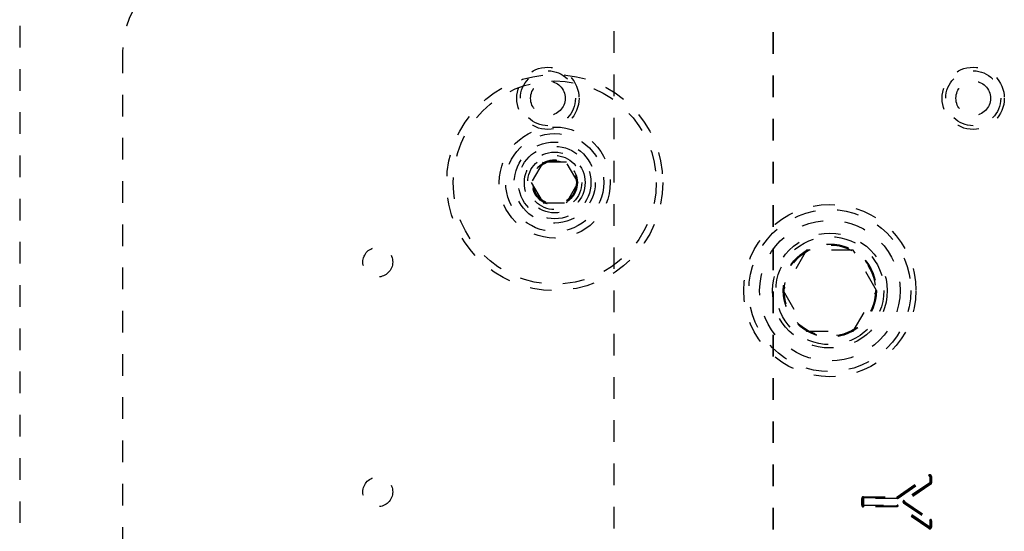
# Model space of a CAD drawing. Header units: inches. Extents: x 1907 to 2452, y -210 to -54.
# Tile 58 of 256: x 1916.13 to 1920.68, y -142.65 to -140.28. Entities that reach past the tile are written whole.
import ezdxf

# ---------------------------------------------------------------- set-up
doc = ezdxf.new("R2010")
doc.units = ezdxf.units.IN
doc.header["$LTSCALE"] = 0.5
doc.header["$MEASUREMENT"] = 0
doc.linetypes.add('HIDDEN', pattern=[0.225, 0.15, -0.075])
doc.linetypes.add('PHANTOM', pattern=[0.25, 0.125, -0.025, 0.025, -0.025, 0.025, -0.025])
doc.layers.add('SID-M-H', color=4, linetype='HIDDEN')

msp = doc.modelspace()

# ---------------------------------------------------------------- linework, layer by layer
at = {"color": 7, "linetype": 'PHANTOM', "lineweight": 35}
msp.add_line((1919.61445, -132.14195), (1919.61445, -156.89235), dxfattribs=at)
at = {"layer": 'SID-M-H'}
for p, q in [((1918.87626, -134.53715), (1918.87626, -153.03715)), ((1916.12626, -139.91215), (1916.12626, -142.91215)), ((1916.60264, -140.43085), (1916.60264, -144.3088)), ((1918.54851, -140.9434), (1918.49438, -141.03715)), ((1918.65676, -140.9434), (1918.54851, -140.9434)), ((1918.71089, -141.03715), (1918.65676, -140.9434)), ((1918.49438, -141.03715), (1918.54851, -141.1309)), ((1918.65676, -141.1309), (1918.71089, -141.03715)), ((1918.54851, -141.1309), (1918.65676, -141.1309)), ((1919.76801, -141.34965), (1919.65975, -141.53715)), ((1919.98451, -141.34965), (1919.76801, -141.34965)), ((1920.09277, -141.53715), (1919.98451, -141.34965)), ((1919.65975, -141.53715), (1919.76801, -141.72465)), ((1919.98451, -141.72465), (1920.09277, -141.53715)), ((1919.76801, -141.72465), (1919.98451, -141.72465)), ((1920.18745, -142.49056), (1920.33443, -142.39045)), ((1920.18967, -142.49381), (1920.33664, -142.3937)), ((1920.19188, -142.49707), (1920.33886, -142.39696)), ((1920.33886, -142.39696), (1920.33443, -142.39045)), ((1920.34673, -142.39696), (1920.33886, -142.39696)), ((1920.33886, -142.39696), (1920.33886, -142.42678)), ((1920.3428, -142.39696), (1920.3428, -142.42678)), ((1920.34673, -142.39696), (1920.34673, -142.42678)), ((1920.33886, -142.42678), (1920.21816, -142.50764)), ((1920.34105, -142.43005), (1920.22035, -142.51091)), ((1920.34324, -142.43332), (1920.22254, -142.51418)), ((1920.34324, -142.43332), (1920.33886, -142.42678)), ((1920.33886, -142.42678), (1920.34673, -142.42678)), ((1920.18745, -142.49843), (1920.0239, -142.49843)), ((1920.0239, -142.52993), (1920.0239, -142.49843)), ((1920.02783, -142.52993), (1920.02783, -142.49843)), ((1920.03177, -142.49056), (1920.03177, -142.49843)), ((1920.03177, -142.49056), (1920.18745, -142.49056)), ((1920.03177, -142.4945), (1920.18745, -142.4945)), ((1920.03177, -142.49843), (1920.03177, -142.5378)), ((1920.18745, -142.49056), (1920.19188, -142.49707)), ((1920.18745, -142.49843), (1920.18745, -142.49056)), ((1920.21816, -142.50764), (1920.22254, -142.51418)), ((1920.0239, -142.52993), (1920.18745, -142.52993)), ((1920.18745, -142.53387), (1920.03177, -142.53387)), ((1920.18745, -142.5378), (1920.03177, -142.5378)), ((1920.18745, -142.5378), (1920.18745, -142.52993)), ((1920.19188, -142.5313), (1920.18745, -142.5378)), ((1920.33443, -142.63792), (1920.18745, -142.5378)), ((1920.33664, -142.63466), (1920.18967, -142.53455)), ((1920.33886, -142.63141), (1920.19188, -142.5313)), ((1920.22254, -142.51418), (1920.21816, -142.52072)), ((1920.21816, -142.52072), (1920.33886, -142.60159)), ((1920.22035, -142.51745), (1920.34105, -142.59831)), ((1920.22254, -142.51418), (1920.34324, -142.59504)), ((1920.33886, -142.60159), (1920.34324, -142.59504)), ((1920.33443, -142.63792), (1920.33886, -142.63141)), ((1920.33886, -142.60159), (1920.33886, -142.63141)), ((1920.34673, -142.60159), (1920.33886, -142.60159)), ((1920.33886, -142.63141), (1920.34673, -142.63141)), ((1920.3428, -142.60159), (1920.3428, -142.63141)), ((1920.34673, -142.60159), (1920.34673, -142.63141))]:
    msp.add_line(p, q, dxfattribs=at)
for centre, radius in [((1918.57114, -140.64738), 0.144), ((1920.53965, -140.64738), 0.144), ((1918.60264, -141.03715), 0.5), ((1918.57114, -140.64738), 0.12724), ((1920.53965, -140.64738), 0.12724), ((1918.60264, -141.03715), 0.47), ((1918.57114, -140.64738), 0.08), ((1920.53965, -140.64738), 0.08), ((1918.60264, -141.03715), 0.25687), ((1918.60264, -141.03715), 0.22687), ((1918.60264, -141.03715), 0.1875), ((1918.60264, -141.03715), 0.16781), ((1918.60264, -141.03715), 0.1405), ((1918.60264, -141.03715), 0.125), ((1918.60264, -141.03715), 0.10497), ((1918.60264, -141.03715), 0.1047), ((1918.60264, -141.03715), 0.10418), ((1918.60264, -141.03715), 0.1005), ((1919.87626, -141.53715), 0.3985), ((1919.87626, -141.53715), 0.375), ((1919.87626, -141.53715), 0.325), ((1919.87626, -141.53715), 0.2655), ((1919.87626, -141.53715), 0.25), ((1919.87626, -141.53715), 0.21542), ((1919.87626, -141.53715), 0.21515), ((1919.87626, -141.53715), 0.21463), ((1917.78374, -141.40526), 0.0689), ((1919.87626, -141.53715), 0.21095), ((1917.78374, -142.46825), 0.0689)]:
    msp.add_circle(centre, radius, dxfattribs=at)
for centre, radius, start, end in [((1916.99634, -140.43085), 0.3937, 90, 180), ((1920.33886, -142.39696), 0.00787, 0, 124.26108), ((1920.33886, -142.39696), 0.00394, 0, 124.26108), ((1920.33886, -142.42678), 0.00394, 303.82032, 0), ((1920.33886, -142.42678), 0.00787, 303.82032, 0), ((1920.03177, -142.49843), 0.00787, 90, 180), ((1920.03177, -142.49843), 0.00394, 90, 180), ((1920.18745, -142.49056), 0.00394, 270, 304.26108), ((1920.18745, -142.49056), 0.00787, 270, 304.26108), ((1920.22254, -142.51418), 0.00787, 123.82032, 236.17963), ((1920.03177, -142.52993), 0.00787, 180, 270), ((1920.03177, -142.52993), 0.00394, 180, 270), ((1920.18745, -142.5378), 0.00787, 55.73888, 90), ((1920.18745, -142.5378), 0.00394, 55.73888, 90), ((1920.22254, -142.51418), 0.00394, 123.82032, 236.17963), ((1920.33886, -142.60159), 0.00394, 0, 56.17963), ((1920.33886, -142.60159), 0.00787, 0, 56.17963), ((1920.33886, -142.63141), 0.00787, 235.73888, 0), ((1920.33886, -142.63141), 0.00394, 235.73888, 0)]:
    msp.add_arc(centre, radius, start, end, dxfattribs=at)

doc.saveas('drawing.dxf')
